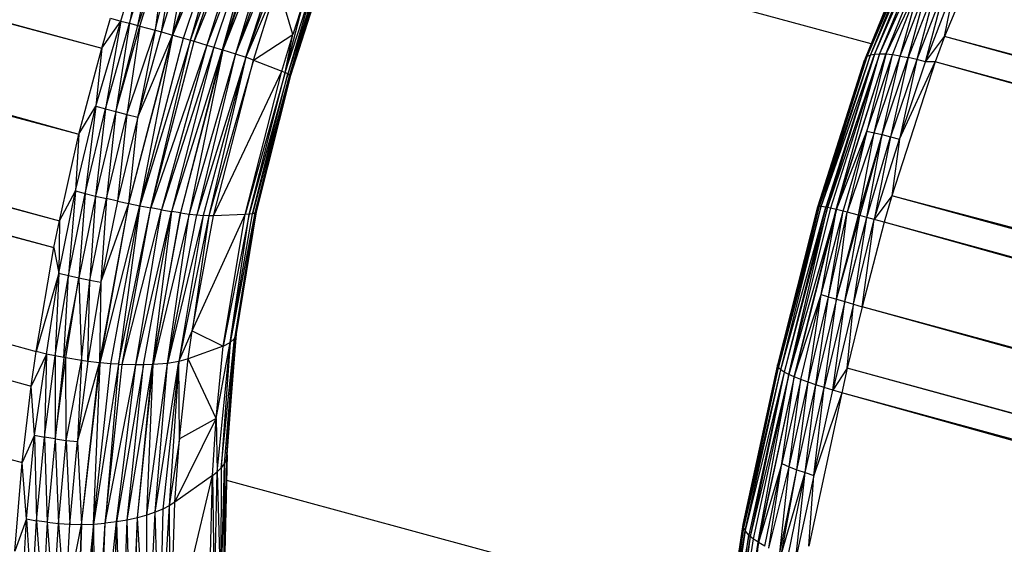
# Paper-space layout '_Trimétrica' of a CAD drawing. Header units: millimetres. Extents: x -426 to 1062, y -989 to 76.
# Tile 21 of 31: x 638 to 664, y -188 to -174. Entities that reach past the tile are written whole.
import ezdxf

# ---------------------------------------------------------------- set-up
doc = ezdxf.new("R2010")
doc.units = ezdxf.units.MM

psp = doc.layouts.new('_Trimétrica')

# ---------------------------------------------------------------- linework, layer by layer
at = {"color": 7, "linetype": 'Continuous', "lineweight": 25}
for p, q in [((362.778, -99.26), (640.382, -175.156)), ((362.556, -100.022), (639.78, -177.433)), ((362.556, -100.022), (640.382, -175.156)), ((361.643, -103.465), (639.78, -177.433)), ((361.643, -103.465), (639.26, -179.724)), ((361.398, -104.623), (639.26, -179.724)), ((361.398, -104.623), (639.117, -180.432)), ((361.151, -105.944), (638.644, -183.181)), ((361.151, -105.944), (639.117, -180.432)), ((360.849, -107.881), (638.644, -183.181)), ((360.849, -107.881), (638.514, -184.099)), ((360.701, -108.967), (638.514, -184.099)), ((642.254, -174.806), (643.688, -170.519)), ((642.269, -174.81), (643.688, -170.519)), ((642.269, -174.81), (643.971, -170.62)), ((642.544, -174.888), (643.971, -170.62)), ((642.73, -174.942), (643.971, -170.62)), ((642.73, -174.942), (644.246, -170.725)), ((642.827, -174.97), (644.246, -170.725)), ((644.508, -170.83), (642.827, -174.97)), ((644.508, -170.83), (643.165, -175.07)), ((644.754, -170.935), (643.165, -175.07)), ((644.754, -170.935), (643.353, -175.126)), ((644.754, -170.935), (643.571, -175.193)), ((644.979, -171.038), (643.571, -175.193)), ((644.979, -171.038), (643.589, -175.198)), ((645.181, -171.137), (643.589, -175.198)), ((645.181, -171.137), (643.927, -175.305)), ((645.358, -171.232), (643.927, -175.305)), ((645.509, -171.321), (643.927, -175.305)), ((644.195, -175.394), (645.509, -171.321)), ((644.195, -175.394), (645.634, -171.403)), ((660.753, -175.039), (646.978, -171.296)), ((660.731, -175.337), (662.396, -171.497)), ((660.84, -175.317), (662.545, -171.457)), ((660.84, -175.317), (662.396, -171.497)), ((660.976, -175.309), (662.717, -171.434)), ((660.976, -175.309), (662.545, -171.457)), ((661.137, -175.315), (662.717, -171.434)), ((664.098, -171.48), (662.698, -174.843)), ((660.6, -175.416), (662.178, -171.624)), ((660.6, -175.416), (662.111, -171.709)), ((660.65, -175.37), (662.273, -171.553)), ((660.65, -175.37), (662.178, -171.624)), ((660.731, -175.337), (662.273, -171.553)), ((640.889, -174.435), (641.554, -172.213)), ((641.554, -172.213), (641.115, -174.495)), ((641.115, -174.495), (641.814, -172.28)), ((641.337, -174.554), (641.814, -172.28)), ((641.337, -174.554), (642.086, -172.354)), ((641.388, -174.568), (642.086, -172.354)), ((642.086, -172.354), (641.801, -174.68)), ((641.801, -174.68), (642.369, -172.434)), ((641.962, -174.724), (642.369, -172.434)), ((641.962, -174.724), (642.657, -172.519)), ((642.254, -174.806), (642.657, -172.519)), ((645.24, -175.796), (646.096, -173.133)), ((646.096, -173.133), (645.31, -175.828)), ((646.155, -173.196), (645.31, -175.828)), ((646.155, -173.196), (645.357, -175.855)), ((646.191, -173.255), (645.357, -175.855)), ((646.191, -173.255), (645.377, -175.874)), ((646.201, -173.308), (645.377, -175.874)), ((645.044, -173.424), (644.195, -175.394)), ((644.402, -175.469), (645.044, -173.424)), ((645.441, -174.795), (645.044, -173.424)), ((662.079, -173.364), (661.137, -175.315)), ((661.32, -175.333), (662.079, -173.364)), ((661.521, -175.362), (662.079, -173.364)), ((661.521, -175.362), (662.284, -173.383)), ((661.737, -175.403), (662.284, -173.383)), ((662.503, -173.413), (661.737, -175.403)), ((662.503, -173.413), (661.962, -175.453)), ((662.731, -173.456), (661.962, -175.453)), ((662.193, -175.511), (662.731, -173.456)), ((662.193, -175.511), (662.964, -173.508)), ((662.698, -174.843), (662.964, -173.508)), ((645.24, -175.796), (645.745, -173.854)), ((645.745, -173.854), (645.441, -174.795)), ((595.281, -174.172), (638.276, -186.123)), ((640.382, -175.156), (640.612, -174.363)), ((640.612, -174.363), (640.889, -174.435)), ((595.559, -174.442), (638.276, -186.123)), ((640.227, -176.691), (640.889, -174.435)), ((640.382, -175.156), (640.889, -174.435)), ((640.889, -174.435), (640.486, -176.76)), ((640.486, -176.76), (641.115, -174.495)), ((641.115, -174.495), (640.76, -176.832)), ((640.76, -176.832), (641.337, -174.554)), ((640.76, -176.832), (641.388, -174.568)), ((640.889, -174.435), (641.115, -174.495)), ((641.388, -174.568), (641.044, -176.906)), ((641.115, -174.495), (641.337, -174.554)), ((641.337, -174.554), (641.388, -174.568)), ((641.388, -174.568), (641.801, -174.68)), ((641.044, -176.906), (641.801, -174.68)), ((641.096, -179.266), (642.254, -174.806)), ((641.096, -179.266), (642.269, -174.81)), ((641.801, -174.68), (641.335, -176.981)), ((641.335, -176.981), (641.962, -174.724)), ((641.335, -176.981), (642.254, -174.806)), ((641.392, -179.327), (642.269, -174.81)), ((641.392, -179.327), (642.544, -174.888)), ((641.801, -174.68), (641.962, -174.724)), ((641.962, -174.724), (642.254, -174.806)), ((642.254, -174.806), (642.269, -174.81)), ((642.269, -174.81), (642.544, -174.888)), ((642.544, -174.888), (642.73, -174.942)), ((644.402, -175.469), (645.441, -174.795)), ((645.149, -175.758), (645.441, -174.795)), ((645.24, -175.796), (645.441, -174.795)), ((662.193, -175.511), (662.698, -174.843)), ((662.698, -174.843), (662.448, -175.518)), ((941.406, -249.153), (662.698, -174.843)), ((940.524, -251.439), (662.698, -174.843)), ((940.893, -250.458), (662.698, -174.843)), ((639.78, -177.433), (640.382, -175.156)), ((640.382, -175.156), (640.227, -176.691)), ((642.73, -174.942), (641.392, -179.327)), ((641.682, -179.383), (642.73, -174.942)), ((641.682, -179.383), (642.827, -174.97)), ((643.165, -175.07), (641.682, -179.383)), ((643.165, -175.07), (641.962, -179.433)), ((643.353, -175.126), (641.962, -179.433)), ((643.353, -175.126), (642.226, -179.477)), ((642.73, -174.942), (642.827, -174.97)), ((642.827, -174.97), (643.165, -175.07)), ((643.165, -175.07), (643.353, -175.126)), ((643.353, -175.126), (643.571, -175.193)), ((643.571, -175.193), (642.226, -179.477)), ((643.571, -175.193), (642.472, -179.514)), ((643.589, -175.198), (642.472, -179.514)), ((643.589, -175.198), (642.696, -179.544)), ((643.927, -175.305), (642.696, -179.544)), ((643.927, -175.305), (642.896, -179.567)), ((644.195, -175.394), (642.896, -179.567)), ((644.195, -175.394), (643.07, -179.581)), ((644.195, -175.394), (643.219, -179.589)), ((643.571, -175.193), (643.589, -175.198)), ((643.589, -175.198), (643.927, -175.305)), ((643.927, -175.305), (644.195, -175.394)), ((644.402, -175.469), (644.195, -175.394)), ((660.6, -175.416), (659.343, -179.352)), ((659.345, -179.351), (660.65, -175.37)), ((659.345, -179.351), (660.6, -175.416)), ((659.383, -179.346), (660.731, -175.337)), ((659.383, -179.346), (660.65, -175.37)), ((659.432, -179.348), (660.84, -175.317)), ((659.432, -179.348), (660.731, -175.337)), ((660.84, -175.317), (659.552, -179.364)), ((660.976, -175.309), (659.593, -179.371)), ((659.593, -179.371), (660.84, -175.317)), ((660.976, -175.309), (659.68, -179.388)), ((659.824, -179.42), (660.976, -175.309)), ((659.824, -179.42), (661.137, -175.315)), ((659.833, -179.422), (661.137, -175.315)), ((660.6, -175.416), (660.578, -175.472)), ((660.65, -175.37), (660.6, -175.416)), ((661.137, -175.315), (660.636, -177.351)), ((660.636, -177.351), (661.32, -175.333)), ((660.731, -175.337), (660.65, -175.37)), ((660.84, -175.317), (660.731, -175.337)), ((660.833, -177.391), (661.32, -175.333)), ((660.833, -177.391), (661.521, -175.362)), ((660.976, -175.309), (660.84, -175.317)), ((661.137, -175.315), (660.976, -175.309)), ((661.046, -177.44), (661.521, -175.362)), ((661.046, -177.44), (661.737, -175.403)), ((661.32, -175.333), (661.137, -175.315)), ((661.737, -175.403), (661.269, -177.496)), ((661.521, -175.362), (661.32, -175.333)), ((661.521, -175.362), (661.737, -175.403)), ((661.962, -175.453), (661.737, -175.403)), ((644.402, -175.469), (643.219, -179.589)), ((643.342, -179.59), (644.402, -175.469)), ((644.402, -175.469), (645.149, -175.758)), ((659.343, -179.352), (660.578, -175.472)), ((661.962, -175.453), (661.269, -177.496)), ((662.448, -175.518), (661.299, -179.058)), ((661.962, -175.453), (661.499, -177.558)), ((661.499, -177.558), (662.193, -175.511)), ((661.499, -177.558), (662.448, -175.518)), ((662.193, -175.511), (661.962, -175.453)), ((662.448, -175.518), (662.193, -175.511)), ((939.867, -253.272), (662.448, -175.518)), ((940.524, -251.439), (662.448, -175.518)), ((643.342, -179.59), (645.149, -175.758)), ((644.183, -179.56), (645.149, -175.758)), ((645.24, -175.796), (644.183, -179.56)), ((644.287, -179.551), (645.24, -175.796)), ((645.31, -175.828), (644.287, -179.551)), ((644.372, -179.536), (645.31, -175.828)), ((645.357, -175.855), (644.372, -179.536)), ((645.357, -175.855), (644.433, -179.513)), ((645.377, -175.874), (644.433, -179.513)), ((645.377, -175.874), (644.468, -179.484)), ((645.149, -175.758), (645.24, -175.796)), ((645.31, -175.828), (645.24, -175.796)), ((645.31, -175.828), (645.357, -175.855)), ((645.357, -175.855), (645.377, -175.874)), ((639.687, -178.933), (640.227, -176.691)), ((639.78, -177.433), (640.227, -176.691)), ((640.227, -176.691), (639.946, -179)), ((640.227, -176.691), (640.486, -176.76)), ((639.946, -179), (640.486, -176.76)), ((640.486, -176.76), (640.221, -179.068)), ((640.76, -176.832), (640.221, -179.068)), ((640.486, -176.76), (640.76, -176.832)), ((640.76, -176.832), (640.506, -179.136)), ((640.506, -179.136), (641.044, -176.906)), ((640.76, -176.832), (641.044, -176.906)), ((641.044, -176.906), (640.799, -179.202)), ((641.335, -176.981), (640.799, -179.202)), ((641.044, -176.906), (641.335, -176.981)), ((641.096, -179.266), (641.335, -176.981)), ((639.26, -179.724), (639.78, -177.433)), ((639.78, -177.433), (639.687, -178.933)), ((659.833, -179.422), (660.636, -177.351)), ((660.009, -179.464), (660.636, -177.351)), ((660.636, -177.351), (660.115, -179.49)), ((660.833, -177.391), (660.115, -179.49)), ((660.415, -179.569), (660.833, -177.391)), ((660.415, -179.569), (661.046, -177.44)), ((661.046, -177.44), (660.456, -179.581)), ((660.636, -177.351), (660.833, -177.391)), ((660.637, -179.631), (661.046, -177.44)), ((660.637, -179.631), (661.269, -177.496)), ((660.833, -177.391), (661.046, -177.44)), ((661.269, -177.496), (660.836, -179.687)), ((661.046, -177.44), (661.269, -177.496)), ((661.269, -177.496), (661.499, -177.558)), ((660.836, -179.687), (661.499, -177.558)), ((661.499, -177.558), (661.299, -179.058)), ((639.243, -181.11), (639.687, -178.933)), ((639.26, -179.724), (639.687, -178.933)), ((639.687, -178.933), (639.504, -181.173)), ((639.504, -181.173), (639.946, -179)), ((639.687, -178.933), (639.946, -179)), ((639.946, -179), (639.779, -181.235)), ((640.221, -179.068), (639.779, -181.235)), ((639.946, -179), (640.221, -179.068)), ((640.221, -179.068), (640.067, -181.295)), ((640.221, -179.068), (640.506, -179.136)), ((661.299, -179.058), (660.836, -179.687)), ((661.299, -179.058), (661.099, -179.763)), ((939.867, -253.272), (661.299, -179.058)), ((939.387, -254.684), (661.299, -179.058)), ((939.161, -255.373), (661.299, -179.058)), ((640.067, -181.295), (640.506, -179.136)), ((640.321, -183.479), (641.096, -179.266)), ((640.337, -183.481), (641.096, -179.266)), ((640.337, -183.481), (641.392, -179.327)), ((640.506, -179.136), (640.363, -181.35)), ((640.799, -179.202), (640.363, -181.35)), ((640.363, -181.35), (641.096, -179.266)), ((640.799, -179.202), (640.506, -179.136)), ((640.625, -183.506), (641.392, -179.327)), ((640.799, -179.202), (641.096, -179.266)), ((641.392, -179.327), (640.822, -183.52)), ((641.096, -179.266), (641.392, -179.327)), ((641.392, -179.327), (641.682, -179.383)), ((640.822, -183.52), (641.682, -179.383)), ((640.924, -183.525), (641.682, -179.383)), ((640.924, -183.525), (641.962, -179.433)), ((641.285, -183.537), (641.962, -179.433)), ((641.285, -183.537), (642.226, -179.477)), ((641.489, -183.537), (642.226, -179.477)), ((641.962, -179.433), (641.682, -179.383)), ((642.226, -179.477), (641.725, -183.53)), ((642.472, -179.514), (641.725, -183.53)), ((641.746, -183.529), (642.472, -179.514)), ((642.696, -179.544), (641.746, -183.529)), ((641.962, -179.433), (642.226, -179.477)), ((642.121, -183.498), (642.696, -179.544)), ((642.121, -183.498), (642.896, -179.567)), ((643.07, -179.581), (642.121, -183.498)), ((642.472, -179.514), (642.226, -179.477)), ((643.07, -179.581), (642.427, -183.448)), ((643.219, -179.589), (642.427, -183.448)), ((642.472, -179.514), (642.696, -179.544)), ((642.696, -179.544), (642.896, -179.567)), ((642.778, -182.636), (644.183, -179.56)), ((643.219, -179.589), (642.778, -182.636)), ((642.778, -182.636), (643.342, -179.59)), ((642.896, -179.567), (643.07, -179.581)), ((643.219, -179.589), (643.07, -179.581)), ((643.342, -179.59), (643.219, -179.589)), ((644.183, -179.56), (643.342, -179.59)), ((644.287, -179.551), (643.597, -183.037)), ((643.597, -183.037), (644.183, -179.56)), ((644.433, -179.513), (643.782, -182.946)), ((643.782, -182.946), (644.372, -179.536)), ((643.782, -182.946), (644.287, -179.551)), ((644.468, -179.484), (643.898, -182.84)), ((644.433, -179.513), (643.898, -182.84)), ((644.472, -179.471), (643.942, -182.714)), ((644.468, -179.484), (643.942, -182.714)), ((644.287, -179.551), (644.183, -179.56)), ((644.372, -179.536), (644.287, -179.551)), ((644.372, -179.536), (644.433, -179.513)), ((644.433, -179.513), (644.468, -179.484)), ((658.269, -183.573), (659.345, -179.351)), ((658.269, -183.573), (659.343, -179.352)), ((659.343, -179.352), (658.269, -183.535)), ((658.298, -183.617), (659.383, -179.346)), ((658.298, -183.617), (659.432, -179.348)), ((658.298, -183.617), (659.345, -179.351)), ((658.359, -183.668), (659.432, -179.348)), ((658.359, -183.668), (659.552, -179.364)), ((659.552, -179.364), (658.45, -183.725)), ((659.593, -179.371), (658.45, -183.725)), ((658.571, -183.787), (659.593, -179.371)), ((659.68, -179.388), (658.571, -183.787)), ((659.824, -179.42), (658.571, -183.787)), ((658.718, -183.853), (659.824, -179.42)), ((659.833, -179.422), (658.718, -183.853)), ((659.345, -179.351), (659.343, -179.352)), ((659.383, -179.346), (659.345, -179.351)), ((659.432, -179.348), (659.383, -179.346)), ((659.43, -181.673), (659.833, -179.422)), ((659.43, -181.673), (660.009, -179.464)), ((659.552, -179.364), (659.432, -179.348)), ((659.593, -179.371), (659.552, -179.364)), ((659.68, -179.388), (659.593, -179.371)), ((659.623, -181.734), (660.009, -179.464)), ((659.623, -181.734), (660.115, -179.49)), ((659.824, -179.42), (659.68, -179.388)), ((659.833, -179.422), (659.824, -179.42)), ((660.009, -179.464), (659.833, -179.422)), ((659.833, -181.797), (660.115, -179.49)), ((659.833, -181.797), (660.415, -179.569)), ((659.833, -181.797), (660.456, -179.581)), ((660.115, -179.49), (660.009, -179.464)), ((660.054, -181.863), (660.456, -179.581)), ((660.415, -179.569), (660.115, -179.49)), ((660.456, -179.581), (660.415, -179.569)), ((660.637, -179.631), (660.456, -179.581)), ((639.117, -180.432), (639.26, -179.724)), ((639.26, -179.724), (639.243, -181.11)), ((660.054, -181.863), (660.637, -179.631)), ((660.282, -181.931), (660.637, -179.631)), ((660.282, -181.931), (660.836, -179.687)), ((660.515, -181.999), (660.836, -179.687)), ((661.099, -179.763), (660.515, -181.999)), ((660.836, -179.687), (660.637, -179.631)), ((661.099, -179.763), (660.836, -179.687)), ((938.498, -257.578), (661.099, -179.763)), ((939.161, -255.373), (661.099, -179.763)), ((638.644, -183.181), (639.117, -180.432)), ((639.117, -180.432), (639.243, -181.11)), ((639.243, -181.11), (638.644, -183.181)), ((638.921, -183.249), (639.243, -181.11)), ((639.243, -181.11), (639.15, -183.299)), ((639.243, -181.11), (639.504, -181.173)), ((639.15, -183.299), (639.504, -181.173)), ((639.375, -183.343), (639.504, -181.173)), ((639.779, -181.235), (639.375, -183.343)), ((639.428, -183.352), (639.779, -181.235)), ((639.504, -181.173), (639.779, -181.235)), ((639.779, -181.235), (640.067, -181.295)), ((639.779, -181.235), (639.851, -183.421)), ((639.851, -183.421), (640.067, -181.295)), ((640.017, -183.443), (640.067, -181.295)), ((640.363, -181.35), (640.017, -183.443)), ((640.067, -181.295), (640.363, -181.35)), ((640.363, -181.35), (640.321, -183.479)), ((658.718, -183.853), (659.43, -181.673)), ((658.89, -183.922), (659.43, -181.673)), ((659.082, -183.992), (659.43, -181.673)), ((659.43, -181.673), (659.623, -181.734)), ((659.082, -183.992), (659.623, -181.734)), ((659.29, -184.064), (659.623, -181.734)), ((659.833, -181.797), (659.29, -184.064)), ((659.511, -184.135), (659.833, -181.797)), ((660.054, -181.863), (659.511, -184.135)), ((659.623, -181.734), (659.833, -181.797)), ((659.74, -184.204), (660.054, -181.863)), ((660.282, -181.931), (659.74, -184.204)), ((659.833, -181.797), (660.054, -181.863)), ((660.054, -181.863), (660.282, -181.931)), ((660.122, -183.627), (660.282, -181.931)), ((660.282, -181.931), (660.515, -181.999)), ((660.515, -181.999), (660.122, -183.627)), ((938.498, -257.578), (660.515, -181.999)), ((938.068, -259.21), (660.515, -181.999)), ((642.427, -183.448), (642.778, -182.636)), ((642.674, -183.378), (642.778, -182.636)), ((642.778, -182.636), (643.597, -183.037)), ((643.942, -182.714), (643.679, -186.035)), ((643.704, -185.913), (643.942, -182.714)), ((643.898, -182.84), (643.942, -182.714)), ((643.411, -184.957), (643.782, -182.946)), ((643.441, -186.369), (643.782, -182.946)), ((643.545, -186.265), (643.898, -182.84)), ((643.782, -182.946), (643.545, -186.265)), ((643.597, -183.037), (643.782, -182.946)), ((643.898, -182.84), (643.625, -186.153)), ((643.898, -182.84), (643.679, -186.035)), ((643.782, -182.946), (643.898, -182.84)), ((638.514, -184.099), (638.644, -183.181)), ((638.921, -183.249), (638.514, -184.099)), ((638.605, -185.398), (638.921, -183.249)), ((638.921, -183.249), (638.644, -183.181)), ((638.921, -183.249), (638.869, -185.45)), ((639.15, -183.299), (638.921, -183.249)), ((643.597, -183.037), (642.674, -183.378)), ((643.411, -184.957), (643.597, -183.037)), ((638.869, -185.45), (639.15, -183.299)), ((639.15, -183.299), (639.149, -185.496)), ((639.375, -183.343), (639.149, -185.496)), ((639.149, -185.496), (639.428, -183.352)), ((639.375, -183.343), (639.15, -183.299)), ((639.428, -183.352), (639.375, -183.343)), ((639.851, -183.421), (639.428, -183.352)), ((639.442, -185.535), (639.428, -183.352)), ((639.442, -185.535), (639.851, -183.421)), ((639.851, -183.421), (639.745, -185.564)), ((640.017, -183.443), (639.745, -185.564)), ((639.745, -185.564), (640.321, -183.479)), ((640.017, -183.443), (639.851, -183.421)), ((639.851, -187.757), (640.321, -183.479)), ((639.851, -187.757), (640.337, -183.481)), ((640.321, -183.479), (640.017, -183.443)), ((640.163, -187.749), (640.337, -183.481)), ((640.163, -187.749), (640.625, -183.506)), ((640.321, -183.479), (640.337, -183.481)), ((640.625, -183.506), (640.337, -183.481)), ((640.822, -183.52), (640.625, -183.506)), ((641.576, -187.517), (642.121, -183.498)), ((642.121, -183.498), (641.746, -183.529)), ((641.8, -187.439), (642.427, -183.448)), ((641.8, -187.439), (642.121, -183.498)), ((642.427, -183.448), (641.999, -187.354)), ((642.427, -183.448), (642.121, -183.498)), ((642.427, -183.448), (642.171, -187.264)), ((642.674, -183.378), (642.427, -183.448)), ((642.444, -185.492), (642.427, -183.448)), ((642.444, -185.492), (642.674, -183.378)), ((643.411, -184.957), (642.674, -183.378)), ((640.822, -183.52), (640.163, -187.749)), ((640.822, -183.52), (640.472, -187.728)), ((640.472, -187.728), (640.924, -183.525)), ((640.472, -187.728), (641.285, -183.537)), ((640.772, -187.693), (641.285, -183.537)), ((641.489, -183.537), (640.772, -187.693)), ((640.822, -183.52), (640.924, -183.525)), ((641.285, -183.537), (640.924, -183.525)), ((641.059, -187.646), (641.725, -183.53)), ((641.059, -187.646), (641.489, -183.537)), ((641.489, -183.537), (641.285, -183.537)), ((641.328, -187.586), (641.746, -183.529)), ((641.328, -187.586), (641.725, -183.53)), ((641.725, -183.53), (641.489, -183.537)), ((641.576, -187.517), (641.746, -183.529)), ((641.746, -183.529), (641.725, -183.53)), ((657.364, -187.769), (658.269, -183.573)), ((657.364, -187.762), (658.269, -183.573)), ((657.364, -187.769), (658.298, -183.617)), ((657.382, -187.853), (658.298, -183.617)), ((657.382, -187.853), (658.359, -183.668)), ((657.416, -187.923), (658.359, -183.668)), ((658.45, -183.725), (657.416, -187.923)), ((658.45, -183.725), (657.514, -188.044)), ((658.45, -183.725), (657.55, -188.077)), ((658.269, -183.535), (657.856, -185.484)), ((658.269, -183.573), (658.269, -183.535)), ((658.269, -183.573), (658.298, -183.617)), ((658.359, -183.668), (658.298, -183.617)), ((658.45, -183.725), (658.359, -183.668)), ((658.571, -183.787), (658.45, -183.725)), ((660.122, -183.627), (659.74, -184.204)), ((660.122, -183.627), (659.973, -184.272)), ((938.068, -259.21), (660.122, -183.627)), ((937.89, -259.95), (660.122, -183.627)), ((658.571, -183.787), (657.55, -188.077)), ((658.571, -183.787), (657.628, -188.141)), ((657.761, -188.233), (658.571, -183.787)), ((658.718, -183.853), (657.761, -188.233)), ((658.718, -183.853), (657.77, -188.238)), ((658.388, -186.149), (658.718, -183.853)), ((658.89, -183.922), (658.388, -186.149)), ((658.718, -183.853), (658.571, -183.787)), ((658.579, -186.231), (658.89, -183.922)), ((658.579, -186.231), (659.082, -183.992)), ((658.89, -183.922), (658.718, -183.853)), ((658.787, -186.311), (659.082, -183.992)), ((659.082, -183.992), (658.89, -183.922)), ((659.29, -184.064), (659.082, -183.992)), ((638.276, -186.123), (638.514, -184.099)), ((638.605, -185.398), (638.514, -184.099)), ((658.787, -186.311), (659.29, -184.064)), ((659.008, -186.387), (659.29, -184.064)), ((659.008, -186.387), (659.511, -184.135)), ((659.973, -184.272), (659.102, -188.336)), ((659.238, -186.46), (659.511, -184.135)), ((659.238, -186.46), (659.74, -184.204)), ((659.973, -184.272), (659.238, -186.46)), ((659.511, -184.135), (659.29, -184.064)), ((659.74, -184.204), (659.511, -184.135)), ((659.973, -184.272), (659.74, -184.204)), ((937.431, -262.111), (659.973, -184.272)), ((937.89, -259.95), (659.973, -184.272)), ((642.317, -187.17), (643.411, -184.957)), ((643.411, -184.957), (642.444, -185.492)), ((643.318, -186.465), (643.411, -184.957)), ((643.411, -184.957), (643.441, -186.369)), ((638.605, -185.398), (638.276, -186.123)), ((638.394, -187.609), (638.605, -185.398)), ((638.605, -185.398), (638.869, -185.45)), ((638.605, -185.398), (638.658, -187.66)), ((638.658, -187.66), (638.869, -185.45)), ((639.149, -185.496), (638.869, -185.45)), ((638.869, -185.45), (638.939, -187.701)), ((639.149, -185.496), (638.939, -187.701)), ((639.149, -185.496), (639.442, -185.535)), ((639.149, -185.496), (639.234, -187.732)), ((639.234, -187.732), (639.442, -185.535)), ((639.442, -185.535), (639.745, -185.564)), ((639.442, -185.535), (639.54, -187.751)), ((639.54, -187.751), (639.745, -185.564)), ((639.745, -185.564), (639.851, -187.757)), ((642.444, -185.492), (642.171, -187.264)), ((642.317, -187.17), (642.444, -185.492)), ((643.679, -186.035), (643.614, -189.432)), ((643.704, -185.913), (643.625, -189.336)), ((643.679, -186.035), (643.625, -186.153)), ((643.679, -186.035), (643.625, -189.336)), ((643.704, -185.913), (643.679, -186.035)), ((638.085, -188.468), (638.276, -186.123)), ((638.394, -187.609), (638.276, -186.123)), ((643.318, -186.465), (643.441, -186.369)), ((643.365, -189.979), (643.441, -186.369)), ((643.441, -186.369), (643.545, -186.265)), ((643.441, -186.369), (643.527, -189.711)), ((643.625, -186.153), (643.527, -189.711)), ((643.545, -186.265), (643.527, -189.711)), ((643.625, -186.153), (643.545, -186.265)), ((643.625, -186.153), (643.614, -189.432)), ((658.388, -186.149), (657.77, -188.238)), ((657.938, -188.333), (658.388, -186.149)), ((658.04, -188.384), (658.388, -186.149)), ((658.04, -188.384), (658.579, -186.231)), ((658.336, -188.511), (658.579, -186.231)), ((658.336, -188.511), (658.787, -186.311)), ((658.376, -188.527), (658.787, -186.311)), ((658.388, -186.149), (658.579, -186.231)), ((658.579, -186.231), (658.787, -186.311)), ((658.787, -186.311), (659.008, -186.387)), ((642.192, -191.197), (643.318, -186.465)), ((643.318, -186.465), (642.317, -187.17)), ((643.223, -190.144), (643.318, -186.465)), ((643.318, -186.465), (643.365, -189.979)), ((643.688, -186.588), (657, -190.205)), ((658.376, -188.527), (659.008, -186.387)), ((658.557, -188.592), (659.008, -186.387)), ((658.758, -188.658), (659.008, -186.387)), ((659.238, -186.46), (658.758, -188.658)), ((659.008, -186.387), (659.238, -186.46)), ((659.102, -188.336), (659.238, -186.46)), ((641.999, -187.354), (641.8, -187.439)), ((642.171, -187.264), (641.917, -191.432)), ((641.999, -187.354), (641.917, -191.432)), ((642.171, -187.264), (641.999, -187.354)), ((642.317, -187.17), (642.171, -187.264)), ((642.171, -187.264), (642.192, -191.197)), ((642.192, -191.197), (642.317, -187.17)), ((638.394, -187.609), (638.085, -188.468)), ((638.266, -189.838), (638.394, -187.609)), ((638.394, -187.609), (638.658, -187.66)), ((638.394, -187.609), (638.531, -189.889)), ((638.531, -189.889), (638.658, -187.66)), ((638.939, -187.701), (638.658, -187.66)), ((638.658, -187.66), (638.812, -189.928)), ((641.059, -187.646), (640.772, -187.693)), ((640.908, -191.923), (641.059, -187.646)), ((641.328, -187.586), (641.059, -187.646)), ((641.159, -191.835), (641.059, -187.646)), ((641.159, -191.835), (641.328, -187.586)), ((641.181, -191.827), (641.328, -187.586)), ((641.576, -187.517), (641.328, -187.586)), ((641.583, -191.641), (641.328, -187.586)), ((641.8, -187.439), (641.576, -187.517)), ((641.583, -191.641), (641.576, -187.517)), ((641.583, -191.641), (641.8, -187.439)), ((641.917, -191.432), (641.8, -187.439)), ((638.939, -187.701), (638.812, -189.928)), ((638.939, -187.701), (639.234, -187.732)), ((638.939, -187.701), (639.108, -189.954)), ((639.108, -189.954), (639.234, -187.732)), ((639.234, -187.732), (639.54, -187.751)), ((639.234, -187.732), (639.414, -189.967)), ((639.414, -189.967), (639.54, -187.751)), ((639.414, -189.967), (639.851, -187.757)), ((639.54, -187.751), (639.851, -187.757)), ((639.689, -192.145), (639.851, -187.757)), ((640.163, -187.749), (639.706, -192.144)), ((639.851, -187.757), (639.706, -192.144)), ((639.851, -187.757), (640.163, -187.749)), ((640.004, -192.116), (640.163, -187.749)), ((640.163, -187.749), (640.472, -187.728)), ((640.163, -187.749), (640.209, -192.087)), ((640.209, -192.087), (640.472, -187.728)), ((640.315, -192.069), (640.772, -187.693)), ((640.315, -192.069), (640.472, -187.728)), ((640.772, -187.693), (640.472, -187.728)), ((640.694, -191.985), (640.772, -187.693)), ((640.772, -187.693), (640.908, -191.923)), ((656.749, -191.892), (657.364, -187.762)), ((656.749, -191.892), (657.364, -187.769)), ((656.756, -192.022), (657.364, -187.769)), ((656.756, -192.022), (657.382, -187.853)), ((656.756, -192.022), (657.416, -187.923)), ((657.416, -187.923), (656.797, -192.152)), ((657.364, -187.769), (657.364, -187.762)), ((657.382, -187.853), (657.364, -187.769)), ((657.416, -187.923), (657.382, -187.853)), ((657.514, -188.044), (657.416, -187.923)), ((657.514, -188.044), (656.797, -192.152)), ((656.871, -192.282), (657.514, -188.044)), ((657.55, -188.077), (656.871, -192.282)), ((657.55, -188.077), (656.977, -192.41)), ((657.628, -188.141), (656.977, -192.41)), ((657.55, -188.077), (657.514, -188.044)), ((657.628, -188.141), (657.55, -188.077)), ((657.761, -188.233), (657.628, -188.141)), ((657.761, -188.233), (656.977, -192.41)), ((657.114, -192.533), (657.761, -188.233)), ((657.77, -188.238), (657.114, -192.533)), ((657.561, -190.49), (657.77, -188.238)), ((657.77, -188.238), (657.761, -188.233)), ((657.938, -188.333), (657.77, -188.238))]:
    psp.add_line(p, q, dxfattribs=at)

doc.saveas('drawing.dxf')
